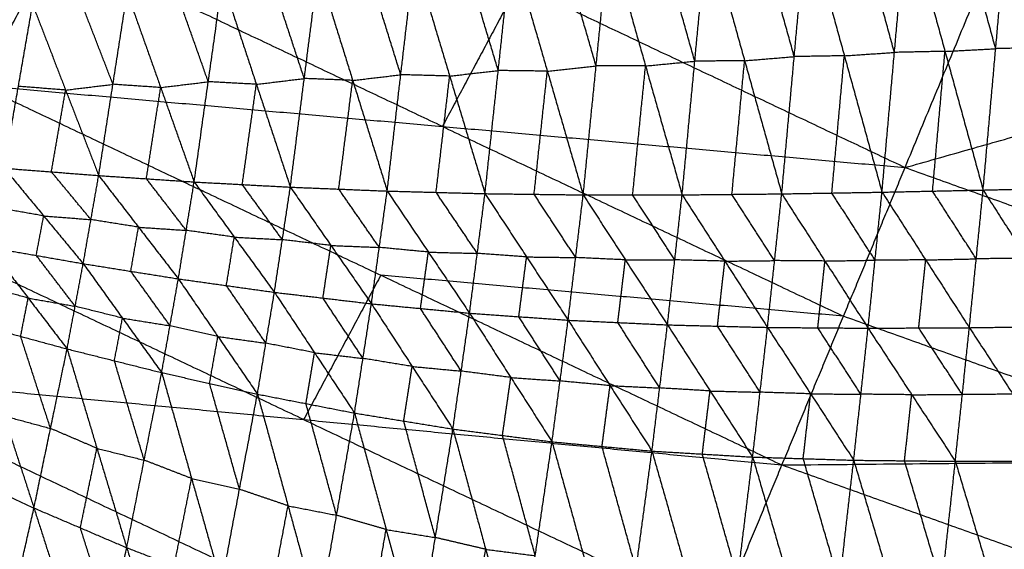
# Model space of a CAD drawing. Header units: millimetres. Extents: x -106 to 110, y -96 to 120.
# Tile 95 of 256: x -40 to -30, y -72 to -67. Entities that reach past the tile are written whole.
import ezdxf

# ---------------------------------------------------------------- set-up
doc = ezdxf.new("R2010")
doc.units = ezdxf.units.MM
doc.header["$MEASUREMENT"] = 0
doc.layers.add('Default', color=7, linetype='Continuous', true_color=0x000000)

msp = doc.modelspace()

# ---------------------------------------------------------------- linework, layer by layer
at = {"layer": 'Default'}
for points in [[(-31.4201, -68.2913, 6.9532), (-30.2937, -65.572, 6.2709), (-29.1674, -62.8527, 5.5886)], [(-40.6365, -67.4736, 7.9444), (-39.881, -66.0602, 7.4488), (-39.1256, -64.6468, 6.9532)], [(-39.1256, -64.6468, 6.9532), (-35.2728, -66.469, 6.9532), (-31.4201, -68.2913, 6.9532)], [(-31.4201, -68.2913, 6.9532), (-26.5529, -66.9105, 6.2709), (-21.6857, -65.5297, 5.5886)], [(-31.5263, -67.1455, 1.3335), (-31.7137, -66.4666, 1.4472), (-31.9011, -65.7878, 1.5609)], [(-31.6501, -68.5366, 1.1896), (-31.5263, -67.1455, 1.3335), (-31.4026, -65.7545, 1.4774)], [(-31.4026, -65.7545, 1.4774), (-31.0227, -67.1349, 1.2523), (-30.6429, -68.5153, 1.0271)], [(-30.5177, -67.1083, 1.178), (-30.7077, -66.4181, 1.2906), (-30.8976, -65.7278, 1.4031)], [(-30.6429, -68.5153, 1.0271), (-30.5177, -67.1083, 1.178), (-30.3926, -65.7012, 1.3289)], [(-32.5241, -67.1872, 1.5085), (-32.709, -66.5245, 1.6237), (-32.8939, -65.8618, 1.7389)], [(-32.6485, -68.5534, 1.3727), (-32.5241, -67.1872, 1.5085), (-32.3997, -65.821, 1.6444)], [(-32.3997, -65.821, 1.6444), (-32.0249, -67.1788, 1.417), (-31.6501, -68.5366, 1.1896)], [(-33.5144, -67.233, 1.7066), (-33.6965, -66.5914, 1.8229), (-33.8786, -65.9499, 1.9392)], [(-33.6407, -68.5634, 1.5798), (-33.5144, -67.233, 1.7066), (-33.388, -65.9026, 1.8333)], [(-33.388, -65.9026, 1.8333), (-33.0183, -67.228, 1.603), (-32.6485, -68.5534, 1.3727)], [(-36.0283, -67.8824, 7.4488), (-37.9546, -66.9713, 7.4488), (-39.881, -66.0602, 7.4488)], [(-34.4975, -67.2805, 1.9285), (-34.6761, -66.6647, 2.0451), (-34.8548, -66.0488, 2.1617)], [(-34.6259, -68.5638, 1.8118), (-34.4975, -67.2805, 1.9285), (-34.3691, -65.9972, 2.0451)], [(-34.3691, -65.9972, 2.0451), (-34.0049, -67.2803, 1.8125), (-33.6407, -68.5634, 1.5798)], [(-35.4721, -67.3259, 2.1727), (-35.6481, -66.7406, 2.2886), (-35.8241, -66.1552, 2.4046)], [(-35.6037, -68.5514, 2.0672), (-35.4721, -67.3259, 2.1727), (-35.3405, -66.1005, 2.2782)], [(-35.3405, -66.1005, 2.2782), (-34.9832, -67.3321, 2.045), (-34.6259, -68.5638, 1.8118)], [(-36.4428, -67.3677, 2.4374), (-36.6146, -66.8172, 2.5514), (-36.7863, -66.2667, 2.6655)], [(-36.578, -68.5255, 2.3437), (-36.4428, -67.3677, 2.4374), (-36.3076, -66.21, 2.531)], [(-36.3076, -66.21, 2.531), (-35.9557, -67.3807, 2.2991), (-35.6037, -68.5514, 2.0672)], [(-37.4038, -67.405, 2.718), (-37.573, -66.8933, 2.8297), (-37.7421, -66.3816, 2.9413)], [(-37.5425, -68.4865, 2.6362), (-37.4038, -67.405, 2.718), (-37.2651, -66.3235, 2.7999)], [(-37.2651, -66.3235, 2.7999), (-36.9215, -67.4245, 2.5718), (-36.578, -68.5255, 2.3437)], [(-38.5005, -68.435, 2.9413), (-38.3599, -67.4373, 3.012), (-38.2192, -66.4397, 3.0827)], [(-38.2192, -66.4397, 3.0827), (-37.8809, -67.4631, 2.8595), (-37.5425, -68.4865, 2.6362)], [(-35.2728, -66.469, 6.9532), (-35.6505, -67.1757, 7.201), (-36.0283, -67.8824, 7.4488)], [(-39.4513, -68.3711, 3.2549), (-39.3094, -67.4632, 3.3155), (-39.1674, -66.5553, 3.376)], [(-39.1674, -66.5553, 3.376), (-38.834, -67.4951, 3.1586), (-38.5005, -68.435, 2.9413)], [(-38.3599, -67.4373, 3.012), (-38.5266, -66.9674, 3.1207), (-38.6933, -66.4975, 3.2294)], [(-40.3925, -68.298, 3.5722), (-40.2512, -67.4836, 3.6241), (-40.11, -66.6693, 3.676)], [(-40.11, -66.6693, 3.676), (-39.7807, -67.5202, 3.4655), (-39.4513, -68.3711, 3.2549)], [(-39.3094, -67.4632, 3.3155), (-39.474, -67.0378, 3.4207), (-39.6387, -66.6123, 3.526)], [(-32.0249, -67.1788, 1.417), (-31.7756, -67.1622, 1.3753), (-31.5263, -67.1455, 1.3335)], [(-31.0227, -67.1349, 1.2523), (-31.2745, -67.1402, 1.2929), (-31.5263, -67.1455, 1.3335)], [(-31.1465, -68.5259, 1.1084), (-31.0846, -67.8304, 1.1803), (-31.0227, -67.1349, 1.2523)], [(-31.0227, -67.1349, 1.2523), (-30.7702, -67.1216, 1.2151), (-30.5177, -67.1083, 1.178)], [(-30.0141, -67.0964, 1.1059), (-30.2659, -67.1023, 1.1419), (-30.5177, -67.1083, 1.178)], [(-34.0049, -67.2803, 1.8125), (-33.7596, -67.2566, 1.7595), (-33.5144, -67.233, 1.7066)], [(-33.0183, -67.228, 1.603), (-33.2663, -67.2305, 1.6548), (-33.5144, -67.233, 1.7066)], [(-33.1446, -68.5584, 1.4762), (-33.0814, -67.8932, 1.5396), (-33.0183, -67.228, 1.603)], [(-33.0183, -67.228, 1.603), (-32.7712, -67.2076, 1.5558), (-32.5241, -67.1872, 1.5085)], [(-32.0249, -67.1788, 1.417), (-32.2745, -67.183, 1.4628), (-32.5241, -67.1872, 1.5085)], [(-32.1493, -68.545, 1.2811), (-32.0871, -67.8619, 1.3491), (-32.0249, -67.1788, 1.417)], [(-36.9215, -67.4245, 2.5718), (-36.6821, -67.3961, 2.5046), (-36.4428, -67.3677, 2.4374)], [(-35.9557, -67.3807, 2.2991), (-36.1992, -67.3742, 2.3682), (-36.4428, -67.3677, 2.4374)], [(-35.9557, -67.3807, 2.2991), (-35.7139, -67.3533, 2.2359), (-35.4721, -67.3259, 2.1727)], [(-34.9832, -67.3321, 2.045), (-35.2276, -67.329, 2.1088), (-35.4721, -67.3259, 2.1727)], [(-35.1148, -68.5576, 1.9395), (-35.049, -67.9449, 1.9922), (-34.9832, -67.3321, 2.045)], [(-34.9832, -67.3321, 2.045), (-34.7403, -67.3063, 1.9867), (-34.4975, -67.2805, 1.9285)], [(-34.0049, -67.2803, 1.8125), (-34.2512, -67.2804, 1.8705), (-34.4975, -67.2805, 1.9285)], [(-34.1333, -68.5636, 1.6958), (-34.0691, -67.922, 1.7541), (-34.0049, -67.2803, 1.8125)], [(-39.7807, -67.5202, 3.4655), (-39.545, -67.4917, 3.3905), (-39.3094, -67.4632, 3.3155)], [(-38.834, -67.4951, 3.1586), (-39.0717, -67.4792, 3.2371), (-39.3094, -67.4632, 3.3155)], [(-38.834, -67.4951, 3.1586), (-38.5969, -67.4662, 3.0853), (-38.3599, -67.4373, 3.012)], [(-37.8809, -67.4631, 2.8595), (-38.1204, -67.4502, 2.9357), (-38.3599, -67.4373, 3.012)], [(-38.0215, -68.4608, 2.7887), (-37.9512, -67.9619, 2.8241), (-37.8809, -67.4631, 2.8595)], [(-37.8809, -67.4631, 2.8595), (-37.6423, -67.4341, 2.7887), (-37.4038, -67.405, 2.718)], [(-36.9215, -67.4245, 2.5718), (-37.1626, -67.4148, 2.6449), (-37.4038, -67.405, 2.718)], [(-37.0602, -68.506, 2.4899), (-36.9909, -67.9653, 2.5308), (-36.9215, -67.4245, 2.5718)], [(-36.0908, -68.5385, 2.2054), (-36.0232, -67.9596, 2.2523), (-35.9557, -67.3807, 2.2991)], [(-40.6365, -67.4736, 7.9444), (-36.6416, -69.363, 7.9444), (-32.6467, -71.2525, 7.9444)], [(-40.6365, -67.4736, 7.9444), (-36.0283, -67.8824, 7.4488), (-31.4201, -68.2913, 6.9532)], [(-39.7807, -67.5202, 3.4655), (-40.0159, -67.5019, 3.5448), (-40.2512, -67.4836, 3.6241)], [(-39.9219, -68.3345, 3.4136), (-39.8513, -67.9274, 3.4395), (-39.7807, -67.5202, 3.4655)], [(-38.9759, -68.4031, 3.0981), (-38.905, -67.9491, 3.1284), (-38.834, -67.4951, 3.1586)], [(-36.0283, -67.8824, 7.4488), (-34.0308, -68.8272, 7.4488), (-32.0334, -69.7719, 7.4488)], [(-40.3925, -68.298, 3.5722), (-39.9989, -68.7732, 3.4888), (-39.6054, -69.2483, 3.4053)], [(-40.3925, -68.298, 3.5722), (-39.9219, -68.3345, 3.4136), (-39.4513, -68.3711, 3.2549)], [(-39.5283, -68.8097, 3.3301), (-39.7251, -68.5721, 3.3719), (-39.9219, -68.3345, 3.4136)], [(-32.6467, -71.2525, 7.9444), (-32.0334, -69.7719, 7.4488), (-31.4201, -68.2913, 6.9532)], [(-31.4201, -68.2913, 6.9532), (-27.4073, -69.7271, 6.9532), (-23.3945, -71.1629, 6.9532)], [(-39.6054, -69.2483, 3.4053), (-39.5283, -68.8097, 3.3301), (-39.4513, -68.3711, 3.2549)], [(-39.4513, -68.3711, 3.2549), (-39.0546, -68.8853, 3.1785), (-38.6578, -69.3995, 3.1021)], [(-39.4513, -68.3711, 3.2549), (-38.9759, -68.4031, 3.0981), (-38.5005, -68.435, 2.9413)], [(-38.5792, -68.9173, 3.0217), (-38.7775, -68.6602, 3.0599), (-38.9759, -68.4031, 3.0981)], [(-38.6578, -69.3995, 3.1021), (-38.5792, -68.9173, 3.0217), (-38.5005, -68.435, 2.9413)], [(-38.5005, -68.435, 2.9413), (-38.1008, -68.9842, 2.8736), (-37.7012, -69.5334, 2.8059)], [(-38.5005, -68.435, 2.9413), (-38.0215, -68.4608, 2.7887), (-37.5425, -68.4865, 2.6362)], [(-37.6218, -69.01, 2.721), (-37.8217, -68.7354, 2.7549), (-38.0215, -68.4608, 2.7887)], [(-37.7012, -69.5334, 2.8059), (-37.6218, -69.01, 2.721), (-37.5425, -68.4865, 2.6362)], [(-37.5425, -68.4865, 2.6362), (-37.1388, -69.0672, 2.5783), (-36.735, -69.6478, 2.5204)], [(-37.5425, -68.4865, 2.6362), (-37.0602, -68.506, 2.4899), (-36.578, -68.5255, 2.3437)], [(-36.6565, -69.0866, 2.432), (-36.8584, -68.7963, 2.461), (-37.0602, -68.506, 2.4899)], [(-36.735, -69.6478, 2.5204), (-36.6565, -69.0866, 2.432), (-36.578, -68.5255, 2.3437)], [(-36.578, -68.5255, 2.3437), (-36.168, -69.1333, 2.2964), (-35.7579, -69.7411, 2.2492)], [(-36.578, -68.5255, 2.3437), (-36.0908, -68.5385, 2.2054), (-35.6037, -68.5514, 2.0672)], [(-35.6808, -69.1463, 2.1582), (-35.8858, -68.8424, 2.1818), (-36.0908, -68.5385, 2.2054)], [(-32.6485, -68.5534, 1.3727), (-32.1493, -68.545, 1.2811), (-31.6501, -68.5366, 1.1896)], [(-31.7885, -69.8908, 1.3773), (-31.7193, -69.2137, 1.2834), (-31.6501, -68.5366, 1.1896)], [(-31.6501, -68.5366, 1.1896), (-31.1465, -68.5259, 1.1084), (-30.6429, -68.5153, 1.0271)], [(-31.6501, -68.5366, 1.1896), (-31.215, -69.2111, 1.2014), (-30.7799, -69.8857, 1.2132)], [(-30.7114, -69.2005, 1.1201), (-30.9289, -68.8632, 1.1143), (-31.1465, -68.5259, 1.1084)], [(-30.7799, -69.8857, 1.2132), (-30.7114, -69.2005, 1.1201), (-30.6429, -68.5153, 1.0271)], [(-30.6429, -68.5153, 1.0271), (-30.1392, -68.5035, 0.955), (-29.6355, -68.4917, 0.8829)], [(-30.6429, -68.5153, 1.0271), (-30.2076, -69.1935, 1.0469), (-29.7724, -69.8717, 1.0667)], [(-35.7579, -69.7411, 2.2492), (-35.6808, -69.1463, 2.1582), (-35.6037, -68.5514, 2.0672)], [(-35.6037, -68.5514, 2.0672), (-35.1898, -69.1813, 2.0324), (-34.776, -69.8112, 1.9975)], [(-35.6037, -68.5514, 2.0672), (-35.1148, -68.5576, 1.9395), (-34.6259, -68.5638, 1.8118)], [(-34.7009, -69.1875, 1.9047), (-34.9079, -68.8726, 1.9221), (-35.1148, -68.5576, 1.9395)], [(-34.776, -69.8112, 1.9975), (-34.7009, -69.1875, 1.9047), (-34.6259, -68.5638, 1.8118)], [(-34.6259, -68.5638, 1.8118), (-34.1333, -68.5636, 1.6958), (-33.6407, -68.5634, 1.5798)], [(-34.6259, -68.5638, 1.8118), (-34.2063, -69.2108, 1.7897), (-33.7867, -69.8577, 1.7676)], [(-33.7137, -69.2106, 1.6737), (-33.9235, -68.8871, 1.6847), (-34.1333, -68.5636, 1.6958)], [(-33.7867, -69.8577, 1.7676), (-33.7137, -69.2106, 1.6737), (-33.6407, -68.5634, 1.5798)], [(-33.6407, -68.5634, 1.5798), (-33.1446, -68.5584, 1.4762), (-32.6485, -68.5534, 1.3727)], [(-33.6407, -68.5634, 1.5798), (-33.2154, -69.2232, 1.5704), (-32.7901, -69.883, 1.561)], [(-32.7193, -69.2182, 1.4669), (-32.9319, -68.8883, 1.4715), (-33.1446, -68.5584, 1.4762)], [(-32.7901, -69.883, 1.561), (-32.7193, -69.2182, 1.4669), (-32.6485, -68.5534, 1.3727)], [(-32.6485, -68.5534, 1.3727), (-32.2185, -69.2221, 1.375), (-31.7885, -69.8908, 1.3773)], [(-31.7193, -69.2137, 1.2834), (-31.9343, -68.8793, 1.2823), (-32.1493, -68.545, 1.2811)], [(-39.9989, -68.7732, 3.4888), (-40.2328, -68.7323, 3.5651), (-40.4666, -68.6914, 3.6413)], [(-40.073, -69.1666, 3.5579), (-40.036, -68.9699, 3.5233), (-39.9989, -68.7732, 3.4888)], [(-39.9989, -68.7732, 3.4888), (-39.7636, -68.7914, 3.4094), (-39.5283, -68.8097, 3.3301)], [(-39.0546, -68.8853, 3.1785), (-39.2915, -68.8475, 3.2543), (-39.5283, -68.8097, 3.3301)], [(-37.41, -70.8007, 8.5305), (-39.4074, -69.8559, 8.5305), (-41.4049, -68.9112, 8.5305)], [(-39.1316, -69.3239, 3.2537), (-39.0931, -69.1046, 3.2161), (-39.0546, -68.8853, 3.1785)], [(-39.0546, -68.8853, 3.1785), (-38.8169, -68.9013, 3.1001), (-38.5792, -68.9173, 3.0217)], [(-38.1008, -68.9842, 2.8736), (-38.34, -68.9507, 2.9477), (-38.5792, -68.9173, 3.0217)], [(-38.1795, -69.4665, 2.954), (-38.1402, -69.2253, 2.9138), (-38.1008, -68.9842, 2.8736)], [(-38.1008, -68.9842, 2.8736), (-37.8613, -68.9971, 2.7973), (-37.6218, -69.01, 2.721)], [(-37.1388, -69.0672, 2.5783), (-37.3803, -69.0386, 2.6497), (-37.6218, -69.01, 2.721)], [(-40.5407, -69.0848, 3.7104), (-40.1532, -69.591, 3.6901), (-39.7656, -70.0971, 3.6697)], [(-40.5407, -69.0848, 3.7104), (-40.073, -69.1666, 3.5579), (-39.6054, -69.2483, 3.4053)], [(-37.2181, -69.5906, 2.6632), (-37.1784, -69.3289, 2.6207), (-37.1388, -69.0672, 2.5783)], [(-37.1388, -69.0672, 2.5783), (-36.8976, -69.0769, 2.5051), (-36.6565, -69.0866, 2.432)], [(-36.168, -69.1333, 2.2964), (-36.4122, -69.11, 2.3642), (-36.6565, -69.0866, 2.432)], [(-39.6855, -69.6727, 3.5375), (-39.8793, -69.4196, 3.5477), (-40.073, -69.1666, 3.5579)], [(-36.2465, -69.6945, 2.3848), (-36.2072, -69.4139, 2.3406), (-36.168, -69.1333, 2.2964)], [(-36.168, -69.1333, 2.2964), (-35.9244, -69.1398, 2.2273), (-35.6808, -69.1463, 2.1582)], [(-35.1898, -69.1813, 2.0324), (-35.4353, -69.1638, 2.0953), (-35.6808, -69.1463, 2.1582)], [(-35.267, -69.7761, 2.1234), (-35.2284, -69.4787, 2.0779), (-35.1898, -69.1813, 2.0324)], [(-35.1898, -69.1813, 2.0324), (-34.9454, -69.1844, 1.9685), (-34.7009, -69.1875, 1.9047)], [(-34.2063, -69.2108, 1.7897), (-34.4536, -69.1991, 1.8472), (-34.7009, -69.1875, 1.9047)], [(-34.2813, -69.8344, 1.8826), (-34.2438, -69.5226, 1.8361), (-34.2063, -69.2108, 1.7897)], [(-34.2063, -69.2108, 1.7897), (-33.96, -69.2107, 1.7317), (-33.7137, -69.2106, 1.6737)], [(-33.2154, -69.2232, 1.5704), (-33.4645, -69.2169, 1.6221), (-33.7137, -69.2106, 1.6737)], [(-33.2884, -69.8703, 1.6643), (-33.2519, -69.5468, 1.6174), (-33.2154, -69.2232, 1.5704)], [(-33.2154, -69.2232, 1.5704), (-32.9674, -69.2207, 1.5186), (-32.7193, -69.2182, 1.4669)], [(-32.2185, -69.2221, 1.375), (-32.4689, -69.2201, 1.4209), (-32.7193, -69.2182, 1.4669)], [(-32.2893, -69.8869, 1.4691), (-32.2539, -69.5545, 1.4221), (-32.2185, -69.2221, 1.375)], [(-32.2185, -69.2221, 1.375), (-31.9689, -69.2179, 1.3292), (-31.7193, -69.2137, 1.2834)], [(-31.215, -69.2111, 1.2014), (-31.4671, -69.2124, 1.2424), (-31.7193, -69.2137, 1.2834)], [(-31.2842, -69.8882, 1.2952), (-31.2496, -69.5497, 1.2483), (-31.215, -69.2111, 1.2014)], [(-31.215, -69.2111, 1.2014), (-30.9632, -69.2058, 1.1608), (-30.7114, -69.2005, 1.1201)], [(-30.2076, -69.1935, 1.0469), (-30.4595, -69.197, 1.0835), (-30.7114, -69.2005, 1.1201)], [(-39.7656, -70.0971, 3.6697), (-39.6855, -69.6727, 3.5375), (-39.6054, -69.2483, 3.4053)], [(-39.6054, -69.2483, 3.4053), (-39.2147, -69.7907, 3.3969), (-38.824, -70.3331, 3.3885)], [(-39.6054, -69.2483, 3.4053), (-39.1316, -69.3239, 3.2537), (-38.6578, -69.3995, 3.1021)], [(-38.7409, -69.8663, 3.2453), (-38.9362, -69.5951, 3.2495), (-39.1316, -69.3239, 3.2537)], [(-38.824, -70.3331, 3.3885), (-38.7409, -69.8663, 3.2453), (-38.6578, -69.3995, 3.1021)], [(-38.6578, -69.3995, 3.1021), (-38.2641, -69.9734, 3.1071), (-37.8703, -70.5472, 3.112)], [(-38.6578, -69.3995, 3.1021), (-38.1795, -69.4665, 2.954), (-37.7012, -69.5334, 2.8059)], [(-36.6416, -69.363, 7.9444), (-37.0258, -70.0819, 8.2375), (-37.41, -70.8007, 8.5305)], [(-32.0334, -69.7719, 7.4488), (-34.3375, -69.5675, 7.6966), (-36.6416, -69.363, 7.9444)], [(-40.1532, -69.591, 3.6901), (-40.3848, -69.5283, 3.7605), (-40.6164, -69.4655, 3.8308)], [(-37.7858, -70.0403, 2.959), (-37.9826, -69.7534, 2.9565), (-38.1795, -69.4665, 2.954)], [(-40.2288, -69.9717, 3.8105), (-40.191, -69.7813, 3.7503), (-40.1532, -69.591, 3.6901)], [(-40.1532, -69.591, 3.6901), (-39.9193, -69.6318, 3.6138), (-39.6855, -69.6727, 3.5375)], [(-37.8703, -70.5472, 3.112), (-37.7858, -70.0403, 2.959), (-37.7012, -69.5334, 2.8059)], [(-37.7012, -69.5334, 2.8059), (-37.3023, -70.1345, 2.8247), (-36.9034, -70.7356, 2.8435)], [(-37.7012, -69.5334, 2.8059), (-37.2181, -69.5906, 2.6632), (-36.735, -69.6478, 2.5204)], [(-36.8192, -70.1917, 2.6819), (-37.0186, -69.8912, 2.6725), (-37.2181, -69.5906, 2.6632)], [(-39.2147, -69.7907, 3.3969), (-39.4501, -69.7317, 3.4672), (-39.6855, -69.6727, 3.5375)], [(-36.9034, -70.7356, 2.8435), (-36.8192, -70.1917, 2.6819), (-36.735, -69.6478, 2.5204)], [(-36.735, -69.6478, 2.5204), (-36.3292, -70.2714, 2.5535), (-35.9235, -70.8949, 2.5865)], [(-36.735, -69.6478, 2.5204), (-36.2465, -69.6945, 2.3848), (-35.7579, -69.7411, 2.2492)], [(-35.8407, -70.318, 2.4179), (-36.0436, -70.0062, 2.4013), (-36.2465, -69.6945, 2.3848)], [(-39.2948, -70.2151, 3.5291), (-39.2547, -70.0029, 3.463), (-39.2147, -69.7907, 3.3969)], [(-39.2147, -69.7907, 3.3969), (-38.9778, -69.8285, 3.3211), (-38.7409, -69.8663, 3.2453)], [(-35.9235, -70.8949, 2.5865), (-35.8407, -70.318, 2.4179), (-35.7579, -69.7411, 2.2492)], [(-35.7579, -69.7411, 2.2492), (-35.3471, -70.3814, 2.2976), (-34.9363, -71.0216, 2.3459)], [(-35.7579, -69.7411, 2.2492), (-35.267, -69.7761, 2.1234), (-34.776, -69.8112, 1.9975)], [(-34.8561, -70.4164, 2.1717), (-35.0615, -70.0963, 2.1475), (-35.267, -69.7761, 2.1234)], [(-34.9363, -71.0216, 2.3459), (-34.8561, -70.4164, 2.1717), (-34.776, -69.8112, 1.9975)], [(-34.776, -69.8112, 1.9975), (-34.3585, -70.4626, 2.0607), (-33.941, -71.1141, 2.1239)], [(-34.776, -69.8112, 1.9975), (-34.2813, -69.8344, 1.8826), (-33.7867, -69.8577, 1.7676)], [(-28.0206, -71.2077, 7.4488), (-30.027, -70.4898, 7.4488), (-32.0334, -69.7719, 7.4488)], [(-40.692, -69.8462, 3.9512), (-40.394, -70.7635, 4.2184), (-40.096, -71.6809, 4.4856)], [(-40.692, -69.8462, 3.9512), (-40.2288, -69.9717, 3.8105), (-39.7656, -70.0971, 3.6697)], [(-38.2641, -69.9734, 3.1071), (-38.5025, -69.9198, 3.1762), (-38.7409, -69.8663, 3.2453)], [(-33.8638, -70.4859, 1.9458), (-34.0726, -70.1602, 1.9142), (-34.2813, -69.8344, 1.8826)], [(-33.941, -71.1141, 2.1239), (-33.8638, -70.4859, 1.9458), (-33.7867, -69.8577, 1.7676)], [(-33.7867, -69.8577, 1.7676), (-33.3625, -70.5157, 1.8448), (-32.9383, -71.1736, 1.9219)], [(-33.7867, -69.8577, 1.7676), (-33.2884, -69.8703, 1.6643), (-32.7901, -69.883, 1.561)], [(-32.8642, -70.5283, 1.7415), (-33.0763, -70.1993, 1.7029), (-33.2884, -69.8703, 1.6643)], [(-32.9383, -71.1736, 1.9219), (-32.8642, -70.5283, 1.7415), (-32.7901, -69.883, 1.561)], [(-32.7901, -69.883, 1.561), (-32.3609, -70.5441, 1.6505), (-31.9316, -71.2052, 1.7399)], [(-32.7901, -69.883, 1.561), (-32.2893, -69.8869, 1.4691), (-31.7885, -69.8908, 1.3773)], [(-31.8601, -70.548, 1.5586), (-32.0747, -70.2175, 1.5139), (-32.2893, -69.8869, 1.4691)], [(-31.9316, -71.2052, 1.7399), (-31.8601, -70.548, 1.5586), (-31.7885, -69.8908, 1.3773)], [(-31.7885, -69.8908, 1.3773), (-31.2842, -69.8882, 1.2952), (-30.7799, -69.8857, 1.2132)], [(-31.7885, -69.8908, 1.3773), (-31.3541, -70.5533, 1.4765), (-30.9197, -71.2157, 1.5757)], [(-30.8498, -70.5507, 1.3944), (-31.067, -70.2195, 1.3448), (-31.2842, -69.8882, 1.2952)], [(-30.9197, -71.2157, 1.5757), (-30.8498, -70.5507, 1.3944), (-30.7799, -69.8857, 1.2132)], [(-30.7799, -69.8857, 1.2132), (-30.2761, -69.8787, 1.1399), (-29.7724, -69.8717, 1.0667)], [(-30.7799, -69.8857, 1.2132), (-30.345, -70.5485, 1.3204), (-29.9101, -71.2113, 1.4277)], [(-39.9308, -70.889, 4.0776), (-40.0798, -70.4303, 3.9441), (-40.2288, -69.9717, 3.8105)], [(-38.3471, -70.4402, 3.2502), (-38.3056, -70.2068, 3.1786), (-38.2641, -69.9734, 3.1071)], [(-38.2641, -69.9734, 3.1071), (-38.0249, -70.0068, 3.033), (-37.7858, -70.0403, 2.959)], [(-40.096, -71.6809, 4.4856), (-39.9308, -70.889, 4.0776), (-39.7656, -70.0971, 3.6697)], [(-39.7656, -70.0971, 3.6697), (-39.4689, -71.0865, 3.9739), (-39.1722, -72.0759, 4.2781)], [(-39.7656, -70.0971, 3.6697), (-39.2948, -70.2151, 3.5291), (-38.824, -70.3331, 3.3885)], [(-37.3023, -70.1345, 2.8247), (-37.544, -70.0874, 2.8918), (-37.7858, -70.0403, 2.959)], [(-37.3869, -70.6414, 2.9777), (-37.3446, -70.388, 2.9012), (-37.3023, -70.1345, 2.8247)], [(-37.3023, -70.1345, 2.8247), (-37.0607, -70.1631, 2.7533), (-36.8192, -70.1917, 2.6819)], [(-36.3292, -70.2714, 2.5535), (-36.5742, -70.2315, 2.6177), (-36.8192, -70.1917, 2.6819)], [(-38.9981, -71.2045, 3.8333), (-39.1464, -70.7098, 3.6812), (-39.2948, -70.2151, 3.5291)], [(-36.4134, -70.8153, 2.715), (-36.3713, -70.5433, 2.6342), (-36.3292, -70.2714, 2.5535)], [(-36.3292, -70.2714, 2.5535), (-36.085, -70.2947, 2.4857), (-35.8407, -70.318, 2.4179)], [(-42.1733, -70.3488, 9.1165), (-38.0338, -72.3067, 9.1165), (-33.8943, -74.2645, 9.1165)], [(-42.1733, -70.3488, 9.1165), (-37.41, -70.8007, 8.5305), (-32.6467, -71.2525, 7.9444)], [(-39.1722, -72.0759, 4.2781), (-38.9981, -71.2045, 3.8333), (-38.824, -70.3331, 3.3885)], [(-38.824, -70.3331, 3.3885), (-38.526, -71.3872, 3.7289), (-38.2281, -72.4414, 4.0693)], [(-38.824, -70.3331, 3.3885), (-38.3471, -70.4402, 3.2502), (-37.8703, -70.5472, 3.112)], [(-35.3471, -70.3814, 2.2976), (-35.5939, -70.3497, 2.3577), (-35.8407, -70.318, 2.4179)], [(-35.4299, -70.9583, 2.4662), (-35.3885, -70.6698, 2.3819), (-35.3471, -70.3814, 2.2976)], [(-35.3471, -70.3814, 2.2976), (-35.1016, -70.3989, 2.2346), (-34.8561, -70.4164, 2.1717)], [(-38.0492, -71.4943, 3.5906), (-38.1982, -70.9672, 3.4204), (-38.3471, -70.4402, 3.2502)], [(-34.3585, -70.4626, 2.0607), (-34.6073, -70.4395, 2.1162), (-34.8561, -70.4164, 2.1717)], [(-34.4387, -71.0679, 2.2349), (-34.3986, -70.7652, 2.1478), (-34.3585, -70.4626, 2.0607)], [(-34.3585, -70.4626, 2.0607), (-34.1112, -70.4742, 2.0032), (-33.8638, -70.4859, 1.9458)], [(-33.3625, -70.5157, 1.8448), (-33.6132, -70.5008, 1.8953), (-33.8638, -70.4859, 1.9458)], [(-38.2281, -72.4414, 4.0693), (-38.0492, -71.4943, 3.5906), (-37.8703, -70.5472, 3.112)], [(-37.8703, -70.5472, 3.112), (-37.5653, -71.6587, 3.4863), (-37.2603, -72.7703, 3.8607)], [(-37.8703, -70.5472, 3.112), (-37.3869, -70.6414, 2.9777), (-36.9034, -70.7356, 2.8435)], [(-33.4397, -71.1438, 2.0229), (-33.4011, -70.8298, 1.9338), (-33.3625, -70.5157, 1.8448)], [(-33.3625, -70.5157, 1.8448), (-33.1133, -70.522, 1.7931), (-32.8642, -70.5283, 1.7415)], [(-32.3609, -70.5441, 1.6505), (-32.6125, -70.5362, 1.696), (-32.8642, -70.5283, 1.7415)], [(-32.4349, -71.1894, 1.8309), (-32.3979, -70.8668, 1.7407), (-32.3609, -70.5441, 1.6505)], [(-32.3609, -70.5441, 1.6505), (-32.1105, -70.5461, 1.6045), (-31.8601, -70.548, 1.5586)], [(-31.3541, -70.5533, 1.4765), (-31.6071, -70.5506, 1.5175), (-31.8601, -70.548, 1.5586)], [(-31.4256, -71.2105, 1.6578), (-31.3899, -70.8819, 1.5671), (-31.3541, -70.5533, 1.4765)], [(-31.3541, -70.5533, 1.4765), (-31.1019, -70.552, 1.4355), (-30.8498, -70.5507, 1.3944)], [(-30.345, -70.5485, 1.3204), (-30.5974, -70.5496, 1.3574), (-30.8498, -70.5507, 1.3944)], [(-37.0818, -71.7529, 3.3521), (-37.2343, -71.1972, 3.1649), (-37.3869, -70.6414, 2.9777)], [(-40.394, -70.7635, 4.2184), (-40.1624, -70.8263, 4.148), (-39.9308, -70.889, 4.0776)], [(-37.2603, -72.7703, 3.8607), (-37.0818, -71.7529, 3.3521), (-36.9034, -70.7356, 2.8435)], [(-36.9034, -70.7356, 2.8435), (-36.5883, -71.8952, 3.249), (-36.2731, -73.0548, 3.6544)], [(-36.9034, -70.7356, 2.8435), (-36.4134, -70.8153, 2.715), (-35.9235, -70.8949, 2.5865)], [(-39.4689, -71.0865, 3.9739), (-39.6999, -70.9877, 4.0258), (-39.9308, -70.889, 4.0776)], [(-37.41, -70.8007, 8.5305), (-35.3402, -71.7796, 8.5305), (-33.2705, -72.7585, 8.5305)], [(-36.0983, -71.9748, 3.1205), (-36.2559, -71.3951, 2.9177), (-36.4134, -70.8153, 2.715)], [(-36.2731, -73.0548, 3.6544), (-36.0983, -71.9748, 3.1205), (-35.9235, -70.8949, 2.5865)], [(-35.9235, -70.8949, 2.5865), (-35.5972, -72.0919, 3.0202), (-35.271, -73.2889, 3.4538)], [(-35.9235, -70.8949, 2.5865), (-35.4299, -70.9583, 2.4662), (-34.9363, -71.0216, 2.3459)], [(-35.1036, -72.1553, 2.8999), (-35.2668, -71.5568, 2.683), (-35.4299, -70.9583, 2.4662)], [(-39.6341, -71.8784, 4.3818), (-39.5515, -71.4825, 4.1779), (-39.4689, -71.0865, 3.9739)], [(-39.4689, -71.0865, 3.9739), (-39.2335, -71.1455, 3.9036), (-38.9981, -71.2045, 3.8333)], [(-35.271, -73.2889, 3.4538), (-35.1036, -72.1553, 2.8999), (-34.9363, -71.0216, 2.3459)], [(-34.9363, -71.0216, 2.3459), (-34.5969, -72.2447, 2.8032), (-34.2575, -73.4678, 3.2605)], [(-34.9363, -71.0216, 2.3459), (-34.4387, -71.0679, 2.2349), (-33.941, -71.1141, 2.1239)], [(-34.0993, -72.2909, 2.6922), (-34.269, -71.6794, 2.4635), (-34.4387, -71.0679, 2.2349)], [(-34.2575, -73.4678, 3.2605), (-34.0993, -72.2909, 2.6922), (-33.941, -71.1141, 2.1239)], [(-33.941, -71.1141, 2.1239), (-33.5886, -72.3524, 2.5998), (-33.2362, -73.5908, 3.0756)], [(-33.941, -71.1141, 2.1239), (-33.4397, -71.1438, 2.0229), (-32.9383, -71.1736, 1.9219)], [(-33.0873, -72.3822, 2.4987), (-33.2635, -71.763, 2.2608), (-33.4397, -71.1438, 2.0229)], [(-33.2362, -73.5908, 3.0756), (-33.0873, -72.3822, 2.4987), (-32.9383, -71.1736, 1.9219)], [(-32.9383, -71.1736, 1.9219), (-32.576, -72.4198, 2.4116), (-32.2136, -73.666, 2.9014)], [(-32.9383, -71.1736, 1.9219), (-32.4349, -71.1894, 1.8309), (-31.9316, -71.2052, 1.7399)], [(-32.6467, -71.2525, 7.9444), (-28.0206, -71.2077, 7.4488), (-23.3945, -71.1629, 6.9532)], [(-32.0726, -72.4356, 2.3207), (-32.2538, -71.8125, 2.0758), (-32.4349, -71.1894, 1.8309)], [(-40.9968, -71.2672, 4.6896), (-40.5464, -71.474, 4.5876), (-40.096, -71.6809, 4.4856)], [(-38.526, -71.3872, 3.7289), (-38.762, -71.2959, 3.7811), (-38.9981, -71.2045, 3.8333)], [(-33.8943, -74.2645, 9.1165), (-33.2705, -72.7585, 8.5305), (-32.6467, -71.2525, 7.9444)], [(-32.6467, -71.2525, 7.9444), (-28.4858, -72.7413, 7.9444), (-24.3249, -74.2301, 7.9444)], [(-32.2136, -73.666, 2.9014), (-32.0726, -72.4356, 2.3207), (-31.9316, -71.2052, 1.7399)], [(-31.9316, -71.2052, 1.7399), (-31.5605, -72.4552, 2.2389), (-31.1894, -73.7052, 2.738)], [(-31.9316, -71.2052, 1.7399), (-31.4256, -71.2105, 1.6578), (-30.9197, -71.2157, 1.5757)], [(-31.0545, -72.4605, 2.1568), (-31.2401, -71.8355, 1.9073), (-31.4256, -71.2105, 1.6578)], [(-31.1894, -73.7052, 2.738), (-31.0545, -72.4605, 2.1568), (-30.9197, -71.2157, 1.5757)], [(-30.9197, -71.2157, 1.5757), (-30.4149, -71.2135, 1.5017), (-29.9101, -71.2113, 1.4277)], [(-30.9197, -71.2157, 1.5757), (-30.5451, -72.4672, 2.0808), (-30.1705, -73.7186, 2.5858)], [(-38.7001, -72.2586, 4.1737), (-38.6131, -71.8229, 3.9513), (-38.526, -71.3872, 3.7289)], [(-38.526, -71.3872, 3.7289), (-38.2876, -71.4408, 3.6598), (-38.0492, -71.4943, 3.5906)], [(-37.5653, -71.6587, 3.4863), (-37.8073, -71.5765, 3.5385), (-38.0492, -71.4943, 3.5906)], [(-40.3986, -73.0223, 5.7423), (-40.2473, -72.3516, 5.1139), (-40.096, -71.6809, 4.4856)], [(-40.096, -71.6809, 4.4856), (-39.7962, -72.6168, 5.0696), (-39.4963, -73.5528, 5.6536)], [(-40.096, -71.6809, 4.4856), (-39.6341, -71.8784, 4.3818), (-39.1722, -72.0759, 4.2781)], [(-37.7442, -72.6058, 3.965), (-37.6547, -72.1323, 3.7257), (-37.5653, -71.6587, 3.4863)], [(-37.5653, -71.6587, 3.4863), (-37.3236, -71.7058, 3.4192), (-37.0818, -71.7529, 3.3521)], [(-36.5883, -71.8952, 3.249), (-36.835, -71.8241, 3.3005), (-37.0818, -71.7529, 3.3521)], [(-39.3343, -72.8144, 4.9659), (-39.4842, -72.3464, 4.6738), (-39.6341, -71.8784, 4.3818)], [(-36.7667, -72.9125, 3.7576), (-36.6775, -72.4039, 3.5033), (-36.5883, -71.8952, 3.249)], [(-36.5883, -71.8952, 3.249), (-36.3433, -71.935, 3.1847), (-36.0983, -71.9748, 3.1205)], [(-35.5972, -72.0919, 3.0202), (-35.8478, -72.0334, 3.0703), (-36.0983, -71.9748, 3.1205)], [(-39.4963, -73.5528, 5.6536), (-39.3343, -72.8144, 4.9659), (-39.1722, -72.0759, 4.2781)], [(-39.1722, -72.0759, 4.2781), (-38.867, -73.0617, 4.9168), (-38.5619, -74.0476, 5.5555)], [(-39.1722, -72.0759, 4.2781), (-38.7001, -72.2586, 4.1737), (-38.2281, -72.4414, 4.0693)], [(-35.7721, -73.1719, 3.5541), (-35.6846, -72.6319, 3.2871), (-35.5972, -72.0919, 3.0202)], [(-35.5972, -72.0919, 3.0202), (-35.3504, -72.1236, 2.96), (-35.1036, -72.1553, 2.8999)]]:
    msp.add_open_spline(points, degree=2, dxfattribs=at)

doc.saveas('drawing.dxf')
